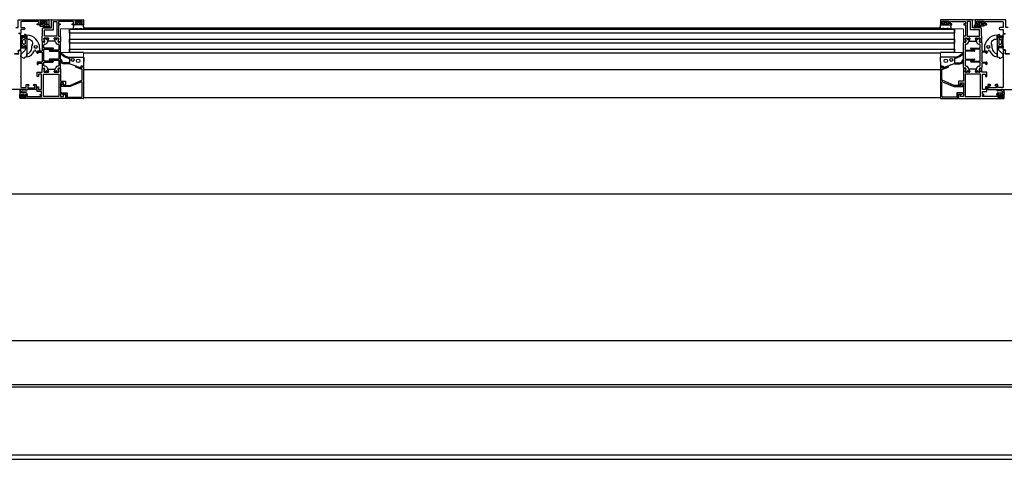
# Model space of a CAD drawing. Header units: millimetres. Extents: x 45983 to 94428, y -13359 to 18562.
# Tile 38 of 57: x 80764 to 81751, y 14488 to 14929. Entities that reach past the tile are written whole.
import ezdxf

# ---------------------------------------------------------------- set-up
doc = ezdxf.new("R2010")
doc.units = ezdxf.units.MM

msp = doc.modelspace()

# ---------------------------------------------------------------- linework, layer by layer
at = {"lineweight": 9}
for p, q in [((80762.15, 14929.4), (80827.77, 14929.4)), ((80804.7, 14920.36), (80804.7, 14896.4)), ((80827.77, 14920.36), (80804.7, 14920.36)), ((80827.77, 14929.4), (80827.77, 14920.36)), ((81687.23, 14929.4), (81752.85, 14929.4)), ((81687.23, 14920.36), (81687.23, 14929.4)), ((81710.3, 14920.36), (81687.23, 14920.36)), ((81710.3, 14896.4), (81710.3, 14920.36)), ((80804.7, 14896.4), (80827.78, 14896.4)), ((80827.78, 14896.4), (80827.78, 14850.39)), ((81687.22, 14896.4), (81710.3, 14896.4)), ((81687.22, 14850.39), (81687.22, 14896.4)), ((80763.78, 14859.41), (80738.69, 14859.41)), ((80763.78, 14850.39), (80763.78, 14859.41)), ((81751.22, 14859.41), (81751.22, 14850.39)), ((81776.31, 14859.41), (81751.22, 14859.41)), ((80827.78, 14850.39), (80763.78, 14850.39)), ((81751.22, 14850.39), (81687.22, 14850.39))]:
    msp.add_line(p, q, dxfattribs=at)
for p, q in [((80768.79, 14920.91), (80768.79, 14920.11)), ((80784.36, 14923.05), (80792.2, 14922.78)), ((80786.67, 14924.49), (80786.67, 14925.39)), ((80787.02, 14921.08), (80795.52, 14921.08)), ((80787.17, 14925.89), (80788.57, 14925.89)), ((80788.57, 14923.99), (80787.17, 14923.99)), ((80787.5, 14921.65), (80789.01, 14921.15)), ((80789.26, 14921.91), (80787.75, 14922.41)), ((80789.07, 14925.39), (80789.07, 14924.49)), ((80792.74, 14921.89), (80789.48, 14921.88)), ((80789.48, 14921.08), (80793.06, 14921.08)), ((80795.77, 14921.33), (80795.77, 14929.13)), ((80796.02, 14929.38), (80827.52, 14929.38)), ((80813.78, 14920.36), (80813.78, 14896.9)), ((80817.76, 14924.1), (80817.49, 14920.7)), ((80827.49, 14924.38), (80818.05, 14924.38)), ((80820.88, 14927.13), (80820.2, 14925.95)), ((80824.23, 14927.38), (80821.31, 14927.38)), ((80825.34, 14925.95), (80824.66, 14927.13)), ((81687.23, 14920.9), (80827.77, 14920.9)), ((80828.05, 14920.7), (80827.79, 14924.1)), ((81686.95, 14920.7), (81687.21, 14924.1)), ((81718.98, 14929.38), (81687.48, 14929.38)), ((81687.51, 14924.38), (81696.95, 14924.38)), ((81689.66, 14925.95), (81690.34, 14927.13)), ((81690.77, 14927.38), (81693.69, 14927.38)), ((81694.12, 14927.13), (81694.8, 14925.95)), ((81697.24, 14924.1), (81697.51, 14920.7)), ((81701.22, 14896.9), (81701.22, 14920.36)), ((81719.23, 14921.33), (81719.23, 14929.13)), ((81727.98, 14921.08), (81719.48, 14921.08)), ((81725.52, 14921.08), (81721.94, 14921.08)), ((81722.26, 14921.89), (81725.52, 14921.88)), ((81730.64, 14923.05), (81722.8, 14922.78)), ((81725.74, 14921.91), (81727.25, 14922.41)), ((81725.93, 14925.39), (81725.93, 14924.49)), ((81727.5, 14921.65), (81725.99, 14921.15)), ((81727.83, 14925.89), (81726.43, 14925.89)), ((81726.43, 14923.99), (81727.83, 14923.99)), ((81728.33, 14924.49), (81728.33, 14925.39)), ((81746.21, 14920.91), (81746.21, 14920.11)), ((80764.59, 14915.51), (80762.54, 14915.51)), ((80764.29, 14915.05), (80762.83, 14915.05)), ((80764.79, 14899.55), (80764.79, 14914.55)), ((80764.79, 14913.35), (80764.79, 14911.75)), ((80768.29, 14913.05), (80765.09, 14913.05)), ((80765.09, 14912.05), (80769.49, 14912.05)), ((80765.83, 14910.65), (80767.56, 14911.71)), ((80768.59, 14914.25), (80768.59, 14913.35)), ((80769.49, 14914.55), (80768.89, 14914.55)), ((80769.79, 14912.37), (80769.79, 14914.25)), ((80770.99, 14909.8), (80770.99, 14913.8)), ((80789.76, 14910.72), (80789.38, 14910.72)), ((80789.96, 14910.46), (80789.96, 14910.52)), ((80791.01, 14910.52), (80791.01, 14910.46)), ((80791.58, 14910.72), (80791.21, 14910.72)), ((80799.83, 14910.72), (80799.46, 14910.72)), ((80800.03, 14910.45), (80800.03, 14910.52)), ((80801.08, 14910.52), (80801.08, 14910.45)), ((80801.66, 14910.72), (80801.28, 14910.72)), ((80804.77, 14912.32), (80804.77, 14907.46)), ((80813.78, 14919.9), (81701.22, 14919.9)), ((80813.78, 14915.9), (80813.78, 14919.9)), ((81701.22, 14915.9), (80813.78, 14915.9)), ((81701.22, 14919.9), (81701.22, 14915.9)), ((81710.23, 14912.32), (81710.23, 14907.46)), ((81713.34, 14910.72), (81713.72, 14910.72)), ((81713.92, 14910.52), (81713.92, 14910.45)), ((81714.97, 14910.45), (81714.97, 14910.52)), ((81715.17, 14910.72), (81715.54, 14910.72)), ((81723.42, 14910.72), (81723.79, 14910.72)), ((81723.99, 14910.52), (81723.99, 14910.46)), ((81725.04, 14910.46), (81725.04, 14910.52)), ((81725.24, 14910.72), (81725.62, 14910.72)), ((81744.01, 14909.8), (81744.01, 14913.8)), ((81745.21, 14912.37), (81745.21, 14914.25)), ((81745.51, 14914.55), (81746.11, 14914.55)), ((81749.91, 14912.05), (81745.51, 14912.05)), ((81746.41, 14914.25), (81746.41, 14913.35)), ((81746.71, 14913.05), (81749.91, 14913.05)), ((81749.17, 14910.65), (81747.44, 14911.71)), ((81750.21, 14899.55), (81750.21, 14914.55)), ((81750.21, 14913.35), (81750.21, 14911.75)), ((81750.41, 14915.51), (81752.46, 14915.51)), ((81750.71, 14915.05), (81752.17, 14915.05)), ((80764.79, 14902.35), (80764.79, 14900.75)), ((80768.49, 14902.05), (80765.09, 14902.05)), ((80765.09, 14901.05), (80769.09, 14901.05)), ((80765.59, 14903.88), (80765.59, 14910.22)), ((80767.56, 14902.39), (80765.83, 14903.45)), ((80766.34, 14907.21), (80766.97, 14909.06)), ((80766.97, 14905.04), (80766.34, 14906.89)), ((80767.45, 14909.4), (80768.79, 14909.4)), ((80768.79, 14904.7), (80767.45, 14904.7)), ((80768.79, 14902.75), (80768.79, 14902.35)), ((80769.49, 14903.05), (80769.09, 14903.05)), ((80769.29, 14908.9), (80769.29, 14905.2)), ((80769.79, 14901.75), (80769.79, 14902.75)), ((80776.09, 14900.69), (80776.09, 14903.16)), ((80783.78, 14900.8), (80783.78, 14898.24)), ((80786.26, 14906.32), (80786.26, 14898.12)), ((80788.49, 14907.26), (80786.45, 14907.26)), ((80788.22, 14906.82), (80786.76, 14906.82)), ((80788.06, 14901.12), (80788.06, 14904.32)), ((80797.06, 14900.82), (80788.36, 14900.82)), ((80788.56, 14904.82), (80789.3, 14904.82)), ((80798.95, 14907.82), (80792.08, 14907.82)), ((80801.74, 14904.82), (80802.48, 14904.82)), ((80804.58, 14907.26), (80802.53, 14907.26)), ((80804.28, 14906.82), (80802.82, 14906.82)), ((80802.98, 14904.32), (80802.98, 14899.12)), ((80804.78, 14881.32), (80804.78, 14906.32)), ((80813.78, 14905.9), (80813.78, 14909.9)), ((80813.78, 14909.9), (81701.22, 14909.9)), ((81701.22, 14905.9), (80813.78, 14905.9)), ((81701.22, 14909.9), (81701.22, 14905.9)), ((81710.22, 14881.32), (81710.22, 14906.32)), ((81710.42, 14907.26), (81712.47, 14907.26)), ((81710.72, 14906.82), (81712.18, 14906.82)), ((81712.02, 14904.32), (81712.02, 14899.12)), ((81713.26, 14904.82), (81712.52, 14904.82)), ((81716.05, 14907.82), (81722.92, 14907.82)), ((81717.94, 14900.82), (81726.64, 14900.82)), ((81726.44, 14904.82), (81725.7, 14904.82)), ((81726.51, 14907.26), (81728.55, 14907.26)), ((81726.78, 14906.82), (81728.24, 14906.82)), ((81726.94, 14901.12), (81726.94, 14904.32)), ((81728.74, 14906.32), (81728.74, 14898.12)), ((81731.22, 14900.8), (81731.22, 14898.24)), ((81738.91, 14900.69), (81738.91, 14903.16)), ((81745.21, 14901.75), (81745.21, 14902.75)), ((81745.51, 14903.05), (81745.91, 14903.05)), ((81745.71, 14908.9), (81745.71, 14905.2)), ((81749.91, 14901.05), (81745.91, 14901.05)), ((81747.55, 14909.4), (81746.21, 14909.4)), ((81746.21, 14904.7), (81747.55, 14904.7)), ((81746.21, 14902.75), (81746.21, 14902.35)), ((81746.51, 14902.05), (81749.91, 14902.05)), ((81747.44, 14902.39), (81749.17, 14903.45)), ((81748.66, 14907.21), (81748.03, 14909.06)), ((81748.03, 14905.04), (81748.66, 14906.89)), ((81749.41, 14903.88), (81749.41, 14910.22)), ((81750.21, 14902.35), (81750.21, 14900.75)), ((80762.83, 14899.05), (80764.29, 14899.05)), ((80764.99, 14892.55), (80764.99, 14893.78)), ((80765.57, 14895.19), (80769.2, 14898.82)), ((80768.79, 14891.63), (80768.79, 14891.12)), ((80770.99, 14892.01), (80770.99, 14895.06)), ((80780.49, 14896.8), (80780.05, 14898.24)), ((80781.56, 14895.82), (80781.96, 14895.82)), ((80782.26, 14896.12), (80782.26, 14896.52)), ((80782.56, 14896.82), (80785.96, 14896.82)), ((80786.26, 14896.52), (80786.26, 14887.12)), ((80788.06, 14888.12), (80788.06, 14899.52)), ((80788.36, 14899.82), (80797.06, 14899.82)), ((80802.68, 14898.82), (80793.98, 14898.82)), ((80793.98, 14897.82), (80802.68, 14897.82)), ((80802.98, 14897.52), (80802.98, 14890.12)), ((80813.78, 14896.4), (80813.78, 14899.9)), ((80813.78, 14899.9), (81701.22, 14899.9)), ((80813.78, 14896.9), (80827.77, 14896.9)), ((81687.22, 14895.9), (80827.78, 14895.9)), ((80828.26, 14891.5), (80827.8, 14883.1)), ((81686.74, 14891.5), (81687.2, 14883.1)), ((81687.23, 14896.9), (81701.22, 14896.9)), ((81701.22, 14899.9), (81701.22, 14896.4)), ((81712.02, 14897.52), (81712.02, 14890.12)), ((81712.32, 14898.82), (81721.02, 14898.82)), ((81721.02, 14897.82), (81712.32, 14897.82)), ((81726.64, 14899.82), (81717.94, 14899.82)), ((81726.94, 14888.12), (81726.94, 14899.52)), ((81728.74, 14896.52), (81728.74, 14887.12)), ((81732.44, 14896.82), (81729.04, 14896.82)), ((81732.74, 14896.12), (81732.74, 14896.52)), ((81733.44, 14895.82), (81733.04, 14895.82)), ((81734.51, 14896.8), (81734.95, 14898.24)), ((81744.01, 14892.01), (81744.01, 14895.06)), ((81749.43, 14895.19), (81745.8, 14898.82)), ((81746.21, 14891.63), (81746.21, 14891.12)), ((81750.01, 14892.55), (81750.01, 14893.78)), ((81752.17, 14899.05), (81750.71, 14899.05)), ((80781.26, 14886.52), (80781.26, 14884.62)), ((80785.96, 14886.82), (80781.56, 14886.82)), ((80781.56, 14884.32), (80782.16, 14884.32)), ((80782.46, 14884.62), (80782.46, 14885.52)), ((80782.76, 14885.82), (80785.96, 14885.82)), ((80786.26, 14885.52), (80786.26, 14881.32)), ((80786.76, 14880.82), (80788.22, 14880.82)), ((80788.06, 14883.32), (80788.06, 14886.52)), ((80797.06, 14887.82), (80788.36, 14887.82)), ((80788.36, 14886.82), (80797.06, 14886.82)), ((80789.3, 14882.82), (80788.56, 14882.82)), ((80802.68, 14889.82), (80793.98, 14889.82)), ((80793.98, 14888.82), (80802.68, 14888.82)), ((80802.48, 14882.82), (80801.74, 14882.82)), ((80802.82, 14880.82), (80804.28, 14880.82)), ((80802.98, 14888.52), (80802.98, 14883.32)), ((80812.78, 14886.19), (80808.28, 14886.19)), ((80813.61, 14885.19), (80808.28, 14885.19)), ((80813.94, 14885.13), (80819.17, 14883.31)), ((80818.37, 14883.31), (80824.51, 14881.07)), ((80827.78, 14882.31), (80827.78, 14850.64)), ((81687.22, 14882.31), (81687.22, 14850.64)), ((81696.63, 14883.31), (81690.49, 14881.07)), ((81701.06, 14885.13), (81695.83, 14883.31)), ((81701.39, 14885.19), (81706.72, 14885.19)), ((81702.22, 14886.19), (81706.72, 14886.19)), ((81712.18, 14880.82), (81710.72, 14880.82)), ((81712.02, 14888.52), (81712.02, 14883.32)), ((81712.32, 14889.82), (81721.02, 14889.82)), ((81721.02, 14888.82), (81712.32, 14888.82)), ((81712.52, 14882.82), (81713.26, 14882.82)), ((81717.94, 14887.82), (81726.64, 14887.82)), ((81726.64, 14886.82), (81717.94, 14886.82)), ((81725.7, 14882.82), (81726.44, 14882.82)), ((81728.24, 14880.82), (81726.78, 14880.82)), ((81726.94, 14883.32), (81726.94, 14886.52)), ((81728.74, 14885.52), (81728.74, 14881.32)), ((81729.04, 14886.82), (81733.44, 14886.82)), ((81732.24, 14885.82), (81729.04, 14885.82)), ((81732.54, 14884.62), (81732.54, 14885.52)), ((81733.44, 14884.32), (81732.84, 14884.32)), ((81733.74, 14886.52), (81733.74, 14884.62)), ((80786.45, 14880.37), (80788.5, 14880.37)), ((80789.38, 14876.92), (80789.76, 14876.92)), ((80789.96, 14877.12), (80789.96, 14877.18)), ((80791.01, 14877.18), (80791.01, 14877.12)), ((80791.21, 14876.92), (80791.58, 14876.92)), ((80792.08, 14879.81), (80798.95, 14879.81)), ((80799.46, 14876.92), (80799.83, 14876.92)), ((80800.03, 14877.12), (80800.03, 14877.18)), ((80801.08, 14877.18), (80801.08, 14877.12)), ((80801.28, 14876.92), (80801.66, 14876.92)), ((80802.54, 14880.37), (80804.58, 14880.37)), ((81687.22, 14879.24), (80827.78, 14879.24)), ((81712.46, 14880.37), (81710.42, 14880.37)), ((81713.72, 14876.92), (81713.34, 14876.92)), ((81713.92, 14877.18), (81713.92, 14877.12)), ((81714.97, 14877.12), (81714.97, 14877.18)), ((81715.54, 14876.92), (81715.17, 14876.92)), ((81722.92, 14879.81), (81716.05, 14879.81)), ((81723.79, 14876.92), (81723.42, 14876.92)), ((81723.99, 14877.18), (81723.99, 14877.12)), ((81725.04, 14877.12), (81725.04, 14877.18)), ((81725.62, 14876.92), (81725.24, 14876.92)), ((81728.55, 14880.37), (81726.5, 14880.37)), ((80805.03, 14863.08), (80806.86, 14864.95)), ((80826.38, 14852.79), (80826.38, 14866.61)), ((81688.62, 14852.79), (81688.62, 14866.61)), ((81709.97, 14863.08), (81708.14, 14864.95)), ((80766.58, 14853.91), (80766.58, 14853.21)), ((80770.53, 14859.41), (80766.78, 14859.41)), ((80766.78, 14857.91), (80770.53, 14857.91)), ((80767.48, 14854.41), (80767.08, 14854.41)), ((80767.08, 14852.71), (80767.48, 14852.71)), ((80767.98, 14853.21), (80767.98, 14853.91)), ((80806.91, 14854.43), (80805.83, 14855.05)), ((81708.09, 14854.43), (81709.17, 14855.05)), ((81744.47, 14859.41), (81748.22, 14859.41)), ((81748.22, 14857.91), (81744.47, 14857.91)), ((81747.02, 14853.21), (81747.02, 14853.91)), ((81747.52, 14854.41), (81747.92, 14854.41)), ((81747.92, 14852.71), (81747.52, 14852.71)), ((81748.42, 14853.91), (81748.42, 14853.21)), ((81687.22, 14850.89), (80827.78, 14850.89)), ((86640, 14754.24), (75653.08, 14754.24)), ((79712.5, 14607.43), (82900, 14607.43)), ((79726.25, 14563.22), (82886.25, 14563.22)), ((82886.25, 14560.56), (79726.25, 14560.56)), ((79716.25, 14488.22), (82896.25, 14488.22)), ((79726.25, 14492.56), (82886.25, 14492.56)), ((79726.25, 14488.22), (82886.25, 14488.22))]:
    msp.add_line(p, q)
for points in [[(80759.79, 14921.41), (80762.15, 14921.41), (80762.15, 14929.38), (80792.68, 14929.38)], [(80784.93, 14924.38), (80781.43, 14924.38), (80781.43, 14925.38), (80782.93, 14925.38), (80782.93, 14927.58), (80765.78, 14927.58), (80764.99, 14927.29), (80764.79, 14926.45), (80764.79, 14921.41), (80768.29, 14921.41)], [(80785.18, 14925.81), (80785.18, 14925.38), (80785.78, 14925.38), (80785.78, 14924.08), (80783.88, 14924.08), (80783.88, 14923.55)], [(80789.93, 14925.38), (80791.43, 14925.38), (80791.43, 14927.88), (80784.43, 14927.88), (80784.43, 14925.38), (80785.93, 14925.38)], [(80790.36, 14926.22), (80789.28, 14926.98), (80786.48, 14926.98), (80785.39, 14926.22)], [(80786.25, 14907.46), (80786.27, 14912.82), (80786.77, 14912.82), (80786.77, 14920.83)], [(80793.88, 14922.69), (80792.88, 14924.08), (80789.98, 14924.08), (80789.98, 14925.38), (80790.58, 14925.38), (80790.58, 14925.81)], [(80792.93, 14929.13), (80792.93, 14924.38), (80790.93, 14924.38)], [(80819.77, 14924.38), (80817.77, 14924.38), (80816.27, 14924.38), (80816.27, 14925.38), (80817.77, 14925.38), (80817.77, 14927.58), (80802.77, 14927.58), (80802.77, 14925.38), (80804.27, 14925.38), (80804.27, 14924.38), (80802.77, 14924.38), (80802.77, 14919.88), (80802.52, 14919.63), (80802.77, 14919.38), (80802.77, 14912.82), (80804.27, 14912.82)], [(80817.79, 14920.38), (80819.04, 14920.38), (80819.85, 14920.48), (80821.47, 14920.48), (80822.15, 14920.38), (80823.4, 14920.38), (80824.07, 14920.48), (80825.69, 14920.48), (80826.5, 14920.38), (80827.75, 14920.38)], [(80824.77, 14925.38), (80826.27, 14925.38), (80826.27, 14927.88), (80819.27, 14927.88), (80819.27, 14925.38), (80820.77, 14925.38)], [(80820.34, 14925.65), (80820.77, 14925.58), (80820.77, 14924.38)], [(80824.77, 14924.38), (80824.77, 14925.58), (80825.2, 14925.65)], [(80827.77, 14929.13), (80827.77, 14924.38), (80825.77, 14924.38)], [(81687.23, 14929.13), (81687.23, 14924.38), (81689.23, 14924.38)], [(81697.21, 14920.38), (81695.96, 14920.38), (81695.15, 14920.48), (81693.53, 14920.48), (81692.85, 14920.38), (81691.6, 14920.38), (81690.93, 14920.48), (81689.31, 14920.48), (81688.5, 14920.38), (81687.25, 14920.38)], [(81690.23, 14925.38), (81688.73, 14925.38), (81688.73, 14927.88), (81695.73, 14927.88), (81695.73, 14925.38), (81694.23, 14925.38)], [(81690.23, 14924.38), (81690.23, 14925.58), (81689.8, 14925.65)], [(81694.66, 14925.65), (81694.23, 14925.58), (81694.23, 14924.38)], [(81695.23, 14924.38), (81697.23, 14924.38), (81698.73, 14924.38), (81698.73, 14925.38), (81697.23, 14925.38), (81697.23, 14927.58), (81712.23, 14927.58), (81712.23, 14925.38), (81710.73, 14925.38), (81710.73, 14924.38), (81712.23, 14924.38), (81712.23, 14919.88), (81712.48, 14919.63), (81712.23, 14919.38), (81712.23, 14912.82), (81710.73, 14912.82)], [(81721.12, 14922.69), (81722.12, 14924.08), (81725.02, 14924.08), (81725.02, 14925.38), (81724.42, 14925.38), (81724.42, 14925.81)], [(81722.07, 14929.13), (81722.07, 14924.38), (81724.07, 14924.38)], [(81755.21, 14921.41), (81752.85, 14921.41), (81752.85, 14929.38), (81722.32, 14929.38)], [(81725.07, 14925.38), (81723.57, 14925.38), (81723.57, 14927.88), (81730.57, 14927.88), (81730.57, 14925.38), (81729.07, 14925.38)], [(81724.64, 14926.22), (81725.72, 14926.98), (81728.52, 14926.98), (81729.61, 14926.22)], [(81728.75, 14907.46), (81728.73, 14912.82), (81728.23, 14912.82), (81728.23, 14920.83)], [(81729.82, 14925.81), (81729.82, 14925.38), (81729.22, 14925.38), (81729.22, 14924.08), (81731.12, 14924.08), (81731.12, 14923.55)], [(81730.07, 14924.38), (81733.57, 14924.38), (81733.57, 14925.38), (81732.07, 14925.38), (81732.07, 14927.58), (81749.22, 14927.58), (81750.01, 14927.29), (81750.21, 14926.45), (81750.21, 14921.41), (81746.71, 14921.41)], [(80768.29, 14919.61), (80764.79, 14919.61), (80764.79, 14915.71)], [(80768.45, 14911.37), (80768.62, 14910.8), (80769.79, 14910.8), (80769.79, 14910.9), (80769.79, 14913.5)], [(80770.09, 14913.8), (80770.99, 14913.8), (80770.99, 14892.01), (80768.95, 14891.83)], [(80788.71, 14907.41), (80788.14, 14910.58), (80788.69, 14907.5)], [(80791.8, 14910.82), (80792.6, 14910.82), (80788.34, 14910.82), (80789.16, 14910.82)], [(80791.89, 14908.08), (80792.79, 14910.55), (80791.18, 14906.14)], [(80799.86, 14906.13), (80798.24, 14910.55), (80799.13, 14908.08)], [(80801.88, 14910.82), (80802.68, 14910.82), (80798.43, 14910.82), (80799.24, 14910.82)], [(80802.86, 14910.46), (80802.34, 14907.5), (80802.88, 14910.58)], [(81712.14, 14910.46), (81712.66, 14907.5), (81712.12, 14910.58)], [(81713.12, 14910.82), (81712.32, 14910.82), (81716.57, 14910.82), (81715.76, 14910.82)], [(81715.14, 14906.13), (81716.76, 14910.55), (81715.87, 14908.08)], [(81723.11, 14908.08), (81722.21, 14910.55), (81723.82, 14906.14)], [(81723.2, 14910.82), (81722.4, 14910.82), (81726.66, 14910.82), (81725.84, 14910.82)], [(81726.29, 14907.41), (81726.86, 14910.58), (81726.31, 14907.5)], [(81744.91, 14913.8), (81744.01, 14913.8), (81744.01, 14892.01), (81746.05, 14891.83)], [(81746.55, 14911.37), (81746.38, 14910.8), (81745.21, 14910.8), (81745.21, 14910.9), (81745.21, 14913.5)], [(81746.71, 14919.61), (81750.21, 14919.61), (81750.21, 14915.71)], [(80769.79, 14900.23), (80769.79, 14903.3), (80768.62, 14903.3), (80768.45, 14902.73)], [(81745.21, 14900.23), (81745.21, 14903.3), (81746.38, 14903.3), (81746.55, 14902.73)], [(80762.64, 14895.05), (80758.45, 14895.05), (80762.95, 14895.05), (80762.32, 14898.61), (80764.8, 14898.61), (80764.8, 14872.65), (80764.55, 14872.4), (80764.8, 14872.15), (80764.8, 14861.2), (80770.3, 14861.2), (80770.3, 14864.41), (80772.3, 14864.41)], [(80768.49, 14890.81), (80767.64, 14890.83), (80765.25, 14892.11)], [(80781.27, 14896.92), (80781.26, 14897.12), (80781.26, 14896.12)], [(80785.96, 14897.82), (80781.96, 14897.82), (80783.38, 14897.84)], [(80813.01, 14891.62), (80813.78, 14891.62), (80813.78, 14885.17)], [(80813.82, 14891.62), (80816.3, 14891.81), (80827.96, 14891.81)], [(81701.18, 14891.62), (81698.7, 14891.81), (81687.04, 14891.81)], [(81701.99, 14891.62), (81701.22, 14891.62), (81701.22, 14885.17)], [(81729.04, 14897.82), (81733.04, 14897.82), (81731.62, 14897.84)], [(81733.73, 14896.92), (81733.74, 14897.12), (81733.74, 14896.12)], [(81752.36, 14895.05), (81756.55, 14895.05), (81752.05, 14895.05), (81752.68, 14898.61), (81750.2, 14898.61), (81750.2, 14872.65), (81750.45, 14872.4), (81750.2, 14872.15), (81750.2, 14861.2), (81744.7, 14861.2), (81744.7, 14864.41), (81742.7, 14864.41)], [(81746.51, 14890.81), (81747.36, 14890.83), (81749.75, 14892.11)], [(80791.18, 14881.51), (80792.79, 14877.08), (80791.9, 14879.55)], [(80799.14, 14879.55), (80798.25, 14877.08), (80799.86, 14881.5)], [(80826.48, 14869.04), (80826.48, 14879.81), (80825.27, 14879.81), (80820.17, 14881.67)], [(80820.58, 14882.8), (80825.31, 14881.07), (80825.48, 14881.01), (80826.28, 14881.01), (80825.98, 14882.81), (80827.28, 14882.81)], [(80826.7, 14882.81), (80825.18, 14882.81), (80825.18, 14881.54)], [(81694.42, 14882.8), (81689.69, 14881.07), (81689.52, 14881.01), (81688.72, 14881.01), (81689.02, 14882.81), (81687.72, 14882.81)], [(81688.3, 14882.81), (81689.82, 14882.81), (81689.82, 14881.54)], [(81688.52, 14869.04), (81688.52, 14879.81), (81689.73, 14879.81), (81694.83, 14881.67)], [(81715.86, 14879.55), (81716.75, 14877.08), (81715.14, 14881.5)], [(81723.82, 14881.51), (81722.21, 14877.08), (81723.1, 14879.55)], [(80804.78, 14880.17), (80804.78, 14867.81), (80809.78, 14867.81), (80809.78, 14864.21), (80808.31, 14863.81), (80807.78, 14863.81), (80807.78, 14866.01), (80804.78, 14866.01), (80804.78, 14861.64), (80804.53, 14861.39), (80804.78, 14861.14), (80804.78, 14852.19), (80807.78, 14852.19), (80807.78, 14854.39), (80808.28, 14854.39), (80809.78, 14853.98), (80809.78, 14850.39), (80764.28, 14850.39)], [(80769.78, 14854.39), (80771.28, 14854.39), (80771.28, 14853.39), (80770.78, 14853.39), (80770.78, 14852.19), (80785.78, 14852.19), (80785.78, 14853.39), (80784.28, 14853.39), (80784.28, 14854.39), (80785.78, 14854.39), (80785.78, 14857.39), (80781.28, 14857.39), (80781.28, 14861.89), (80782.78, 14861.89), (80782.78, 14859.39), (80785.78, 14859.39), (80785.78, 14874.81), (80782.78, 14874.81), (80782.78, 14872.31), (80781.28, 14872.31), (80781.28, 14876.81), (80786.26, 14876.81), (80786.26, 14880.17)], [(80788.17, 14877.17), (80788.7, 14880.13), (80788.15, 14877.05)], [(80789.16, 14876.82), (80788.35, 14876.81), (80792.6, 14876.81), (80791.8, 14876.82)], [(80799.24, 14876.82), (80798.43, 14876.82), (80802.69, 14876.82), (80801.88, 14876.82)], [(80802.33, 14880.23), (80802.89, 14877.05), (80802.34, 14880.13)], [(81710.22, 14880.17), (81710.22, 14867.81), (81705.22, 14867.81), (81705.22, 14864.21), (81706.69, 14863.81), (81707.22, 14863.81), (81707.22, 14866.01), (81710.22, 14866.01), (81710.22, 14861.64), (81710.47, 14861.39), (81710.22, 14861.14), (81710.22, 14852.19), (81707.22, 14852.19), (81707.22, 14854.39), (81706.72, 14854.39), (81705.22, 14853.98), (81705.22, 14850.39), (81750.72, 14850.39)], [(81712.67, 14880.23), (81712.11, 14877.05), (81712.66, 14880.13)], [(81715.76, 14876.82), (81716.57, 14876.82), (81712.31, 14876.82), (81713.12, 14876.82)], [(81725.84, 14876.82), (81726.65, 14876.81), (81722.4, 14876.81), (81723.2, 14876.82)], [(81726.83, 14877.17), (81726.3, 14880.13), (81726.85, 14877.05)], [(81745.22, 14854.39), (81743.72, 14854.39), (81743.72, 14853.39), (81744.22, 14853.39), (81744.22, 14852.19), (81729.22, 14852.19), (81729.22, 14853.39), (81730.72, 14853.39), (81730.72, 14854.39), (81729.22, 14854.39), (81729.22, 14857.39), (81733.72, 14857.39), (81733.72, 14861.89), (81732.22, 14861.89), (81732.22, 14859.39), (81729.22, 14859.39), (81729.22, 14874.81), (81732.22, 14874.81), (81732.22, 14872.31), (81733.72, 14872.31), (81733.72, 14876.81), (81728.74, 14876.81), (81728.74, 14880.17)], [(80780.04, 14859.41), (80738.68, 14859.41), (80738.68, 14863.81), (80734.78, 14863.81)], [(80773.3, 14863.41), (80771.8, 14863.41), (80771.8, 14860.91), (80778.8, 14860.91), (80778.8, 14863.41), (80777.3, 14863.41)], [(80778.3, 14864.41), (80780.29, 14864.41), (80780.29, 14859.66)], [(80825.69, 14867.07), (80814.24, 14862.23), (80805.38, 14862.23)], [(80807.38, 14864.73), (80807.38, 14863.43), (80813.99, 14863.43), (80826.17, 14868.58)], [(81707.62, 14864.73), (81707.62, 14863.43), (81701.01, 14863.43), (81688.83, 14868.58)], [(81689.31, 14867.07), (81700.76, 14862.23), (81709.62, 14862.23)], [(81736.7, 14864.41), (81734.71, 14864.41), (81734.71, 14859.66)], [(81734.96, 14859.41), (81776.32, 14859.41), (81776.32, 14863.81), (81780.22, 14863.81)], [(81741.7, 14863.41), (81743.2, 14863.41), (81743.2, 14860.91), (81736.2, 14860.91), (81736.2, 14863.41), (81737.7, 14863.41)], [(80763.78, 14856.41), (80763.78, 14854.41), (80765.78, 14854.41), (80765.78, 14853.21), (80765.28, 14853.21), (80765.28, 14852.88)], [(80763.78, 14850.89), (80763.78, 14854.39), (80764.78, 14854.39)], [(80765.78, 14853.39), (80764.78, 14853.39), (80764.78, 14851.39), (80769.78, 14851.39), (80769.78, 14853.39), (80768.78, 14853.39)], [(80770.28, 14855.91), (80765.28, 14855.91), (80765.28, 14856.41)], [(80765.49, 14852.47), (80766.58, 14851.71), (80767.98, 14851.71), (80769.07, 14852.47)], [(80769.28, 14852.88), (80769.28, 14853.21), (80768.78, 14853.21), (80768.78, 14854.41), (80771.28, 14854.41), (80771.28, 14854.91)], [(80806.08, 14855.99), (80811.48, 14855.99), (80811.48, 14851.79), (80825.38, 14851.79)], [(80827.53, 14850.39), (80810.28, 14850.39), (80810.28, 14854.79), (80807.58, 14854.79), (80807.46, 14854.58)], [(81687.47, 14850.39), (81704.72, 14850.39), (81704.72, 14854.79), (81707.42, 14854.79), (81707.54, 14854.58)], [(81708.92, 14855.99), (81703.52, 14855.99), (81703.52, 14851.79), (81689.62, 14851.79)], [(81745.72, 14852.88), (81745.72, 14853.21), (81746.22, 14853.21), (81746.22, 14854.41), (81743.72, 14854.41), (81743.72, 14854.91)], [(81744.72, 14855.91), (81749.72, 14855.91), (81749.72, 14856.41)], [(81749.22, 14853.39), (81750.22, 14853.39), (81750.22, 14851.39), (81745.22, 14851.39), (81745.22, 14853.39), (81746.22, 14853.39)], [(81749.51, 14852.47), (81748.42, 14851.71), (81747.02, 14851.71), (81745.93, 14852.47)], [(81751.22, 14856.41), (81751.22, 14854.41), (81749.22, 14854.41), (81749.22, 14853.21), (81749.72, 14853.21), (81749.72, 14852.88)], [(81751.22, 14850.89), (81751.22, 14854.39), (81750.22, 14854.39)]]:
    msp.add_lwpolyline(points)
for points in [[(80800.97, 14927.58), (80800.97, 14912.82), (80788.57, 14912.82), (80788.57, 14919.28), (80797.57, 14919.28), (80797.57, 14927.58)], [(81714.03, 14927.58), (81714.03, 14912.82), (81726.43, 14912.82), (81726.43, 14919.28), (81717.43, 14919.28), (81717.43, 14927.58)], [(80802.98, 14861.85), (80802.98, 14852.19), (80787.58, 14852.19), (80787.58, 14874.81), (80802.98, 14874.81)], [(81712.02, 14861.85), (81712.02, 14852.19), (81727.42, 14852.19), (81727.42, 14874.81), (81712.02, 14874.81)]]:
    msp.add_lwpolyline(points, close=True)
for centre, radius in [((80822.77, 14925.68), 1), ((81692.23, 14925.68), 1), ((80779.89, 14902.06), 1.5), ((81735.11, 14902.06), 1.5), ((80816.98, 14889.06), 1.5), ((80822.48, 14888.06), 1.75), ((81692.52, 14888.06), 1.75), ((81698.02, 14889.06), 1.5)]:
    msp.add_circle(centre, radius)
for centre, radius, start, end in [((80768.29, 14920.91), 0.5, 0, 90), ((80784.38, 14923.55), 0.5, 180, 268), ((80784.93, 14925.38), 1, 270, 0), ((80785.68, 14925.81), 0.5, 125.00001, 180), ((80787.17, 14925.39), 0.5, 90, 180), ((80787.17, 14924.49), 0.5, 180, 270), ((80787.02, 14920.83), 0.25, 90, 180), ((80787.63, 14922.03), 0.4, 71.79844, 251.79844), ((80788.57, 14925.39), 0.5, 0, 90), ((80788.57, 14924.49), 0.5, 270, 0), ((80789.48, 14922.58), 1.5, 251.79844, 270), ((80789.48, 14922.58), 0.7, 251.79844, 270.11617), ((80790.93, 14925.38), 1, 180, 270), ((80790.08, 14925.81), 0.5, 0, 54.99997), ((80792.17, 14921.77), 1.01, 38.43405, 87.97124), ((80792.68, 14929.13), 0.25, 0, 90), ((80792.75, 14922.18), 0.297, 268.28945, 46.76219), ((80793.06, 14922.1), 1.02, 270, 36.01676), ((80795.52, 14921.33), 0.25, 270, 0), ((80796.02, 14929.13), 0.25, 90, 180), ((80817.79, 14920.68), 0.3, 176.69813, 270), ((80818.05, 14924.08), 0.3, 90, 176.69813), ((80819.77, 14925.38), 1, 270, 0), ((80820.37, 14925.85), 0.2, 150, 260.53768), ((80821.31, 14926.88), 0.5, 90, 150), ((80824.23, 14926.88), 0.5, 30, 90), ((80825.77, 14925.38), 1, 180, 270), ((80825.17, 14925.85), 0.2, 279.46232, 30), ((80827.49, 14924.08), 0.3, 3.30187, 90), ((80827.52, 14929.13), 0.25, 0, 90), ((80827.75, 14920.68), 0.3, 270, 3.30187), ((81687.25, 14920.68), 0.3, 176.69813, 270), ((81687.51, 14924.08), 0.3, 90, 176.69813), ((81687.48, 14929.13), 0.25, 90, 180), ((81689.23, 14925.38), 1, 270, 0), ((81689.83, 14925.85), 0.2, 150, 260.53768), ((81690.77, 14926.88), 0.5, 90, 150), ((81693.69, 14926.88), 0.5, 30, 90), ((81695.23, 14925.38), 1, 180, 270), ((81694.63, 14925.85), 0.2, 279.46232, 30), ((81696.95, 14924.08), 0.3, 3.30187, 90), ((81697.21, 14920.68), 0.3, 270, 3.30187), ((81718.98, 14929.13), 0.25, 0, 90), ((81719.48, 14921.33), 0.25, 180, 270), ((81721.94, 14922.1), 1.02, 143.98324, 270), ((81722.25, 14922.18), 0.297, 133.23781, 271.71055), ((81722.83, 14921.77), 1.01, 92.02876, 141.56595), ((81722.32, 14929.13), 0.25, 90, 180), ((81724.07, 14925.38), 1, 270, 0), ((81724.92, 14925.81), 0.5, 125.00003, 180), ((81725.52, 14922.58), 0.7, 269.88383, 288.20156), ((81725.52, 14922.58), 1.5, 270, 288.20156), ((81726.43, 14925.39), 0.5, 90, 180), ((81726.43, 14924.49), 0.5, 180, 270), ((81727.37, 14922.03), 0.4, 288.20156, 108.20156), ((81727.83, 14925.39), 0.5, 0, 90), ((81727.83, 14924.49), 0.5, 270, 0), ((81727.98, 14920.83), 0.25, 0, 90), ((81730.07, 14925.38), 1, 180, 270), ((81729.32, 14925.81), 0.5, 0, 54.99999), ((81730.62, 14923.55), 0.5, 272, 0), ((81746.71, 14920.91), 0.5, 90, 180), ((80764.29, 14914.55), 0.5, 0, 90), ((80764.59, 14915.71), 0.2, 270, 0), ((80765.09, 14913.35), 0.3, 180, 270), ((80765.09, 14911.75), 0.3, 90, 180), ((80766.09, 14910.22), 0.5, 121.54596, 180), ((80767.87, 14911.2), 0.6, 16.30871, 121.54596), ((80768.29, 14920.11), 0.5, 270, 0), ((80768.29, 14913.35), 0.3, 270.00001, 359.96411), ((80768.89, 14914.25), 0.3, 90, 180), ((80769.49, 14914.25), 0.3, 0, 90), ((80769.49, 14912.35), 0.3, 270, 2.61779), ((80770.09, 14913.5), 0.3, 90, 180), ((80770.78, 14900.8), 13, 0.00516, 89.08521), ((80788.34, 14910.62), 0.2, 90, 190), ((80788.47, 14910.52), 0.3, 90, 190), ((80789.68, 14910.12), 0.6, 25.00783, 154.99217), ((80789.16, 14910.52), 0.3, 41.81031, 90), ((80789.76, 14910.52), 0.2, 0, 90), ((80789.76, 14910.46), 0.2, 334.99217, 0), ((80791.21, 14910.52), 0.2, 90, 180), ((80791.21, 14910.46), 0.2, 180, 205.00783), ((80791.8, 14910.52), 0.3, 90, 138.18969), ((80792.46, 14910.52), 0.3, 340, 90), ((80792.6, 14910.62), 0.2, 339.8716, 90), ((80798.43, 14910.62), 0.2, 90, 200.1284), ((80798.58, 14910.52), 0.3, 90, 200), ((80799.24, 14910.52), 0.3, 41.81031, 90), ((80799.83, 14910.52), 0.2, 0, 90), ((80800.56, 14910.12), 0.6, 25.00783, 154.99217), ((80799.83, 14910.45), 0.2, 334.99217, 0), ((80801.28, 14910.52), 0.2, 90, 180), ((80801.28, 14910.45), 0.2, 180, 205.00783), ((80801.88, 14910.52), 0.3, 90, 138.18969), ((80802.57, 14910.52), 0.3, 350, 90), ((80802.68, 14910.62), 0.2, 350, 90), ((80804.27, 14912.32), 0.5, 0, 90), ((81710.73, 14912.32), 0.5, 90, 180), ((81712.32, 14910.62), 0.2, 90, 190), ((81712.43, 14910.52), 0.3, 90, 190), ((81713.12, 14910.52), 0.3, 41.81031, 90), ((81713.72, 14910.52), 0.2, 0, 90), ((81714.44, 14910.12), 0.6, 25.00783, 154.99217), ((81713.72, 14910.45), 0.2, 334.99217, 0), ((81715.17, 14910.52), 0.2, 90, 180), ((81715.17, 14910.45), 0.2, 180, 205.00783), ((81715.76, 14910.52), 0.3, 90, 138.18969), ((81716.42, 14910.52), 0.3, 340, 90), ((81716.57, 14910.62), 0.2, 339.8716, 90), ((81722.4, 14910.62), 0.2, 90, 200.1284), ((81722.54, 14910.52), 0.3, 90, 200), ((81723.2, 14910.52), 0.3, 41.81031, 90), ((81723.79, 14910.52), 0.2, 0, 90), ((81723.79, 14910.46), 0.2, 334.99217, 0), ((81725.32, 14910.12), 0.6, 25.00783, 154.99217), ((81725.24, 14910.52), 0.2, 90, 180), ((81725.24, 14910.46), 0.2, 180, 205.00783), ((81725.84, 14910.52), 0.3, 90, 138.18969), ((81726.53, 14910.52), 0.3, 350, 90), ((81726.66, 14910.62), 0.2, 350, 90), ((81744.22, 14900.8), 13, 90.91479, 179.99484), ((81744.91, 14913.5), 0.3, 0, 90), ((81745.51, 14914.25), 0.3, 90, 180), ((81745.51, 14912.35), 0.3, 177.38221, 270), ((81746.11, 14914.25), 0.3, 0, 90), ((81746.71, 14920.11), 0.5, 180, 270), ((81746.71, 14913.35), 0.3, 180.03589, 269.99999), ((81747.13, 14911.2), 0.6, 58.45404, 163.69129), ((81748.91, 14910.22), 0.5, 0, 58.45404), ((81749.91, 14913.35), 0.3, 270, 0), ((81749.91, 14911.75), 0.3, 0, 90), ((81750.41, 14915.71), 0.2, 180, 270), ((81750.71, 14914.55), 0.5, 90, 180), ((80765.09, 14902.35), 0.3, 180, 270), ((80765.09, 14900.75), 0.3, 90, 180), ((80766.09, 14903.88), 0.5, 180, 238.45404), ((80766.82, 14907.05), 0.5, 161.20011, 198.79989), ((80767.45, 14908.9), 0.5, 90, 161.20011), ((80767.45, 14905.2), 0.5, 198.79989, 270), ((80767.87, 14902.9), 0.6, 238.45404, 343.69129), ((80768.49, 14902.35), 0.3, 269.91629, 0), ((80768.79, 14908.9), 0.5, 0, 90), ((80768.79, 14905.2), 0.5, 270, 0), ((80769.09, 14902.75), 0.3, 90, 179.96413), ((80769.09, 14901.75), 0.7, 270, 359.96413), ((80769.49, 14902.75), 0.3, 359.96413, 90), ((80770.78, 14900.8), 9, 56.57848, 88.69631), ((80769.18, 14901.82), 7, 284.96926, 350.70586), ((80774.09, 14905.81), 3, 318.59038, 56.57848), ((80777.09, 14903.16), 1, 138.59038, 180), ((80786.45, 14907.46), 0.2, 179.73443, 270), ((80786.76, 14906.32), 0.5, 90, 180), ((80788.56, 14904.32), 0.5, 90, 180), ((80788.36, 14901.12), 0.3, 180, 270), ((80788.22, 14907.32), 0.5, 270, 10), ((80788.49, 14907.46), 0.2, 270, 10), ((80789.3, 14906.82), 2, 270, 340), ((80790.48, 14910.12), 0.6, 154.99217, 270), ((80790.48, 14910.12), 0.6, 270, 25.00783), ((80792.08, 14908.02), 0.2, 159.8716, 270), ((80797.06, 14900.32), 0.5, 0, 90), ((80798.95, 14908.02), 0.2, 270, 20.1284), ((80801.74, 14906.82), 2, 200, 270), ((80800.56, 14910.12), 0.6, 154.99217, 270), ((80800.56, 14910.12), 0.6, 270, 25.00783), ((80802.82, 14907.32), 0.5, 170, 270), ((80802.53, 14907.46), 0.2, 170, 270), ((80802.48, 14904.32), 0.5, 0, 90), ((80804.28, 14906.32), 0.5, 0, 90), ((80804.58, 14907.46), 0.2, 270, 0.05339), ((81710.42, 14907.46), 0.2, 179.94661, 270), ((81710.72, 14906.32), 0.5, 90, 180), ((81712.52, 14904.32), 0.5, 90, 180), ((81712.18, 14907.32), 0.5, 270, 10), ((81712.47, 14907.46), 0.2, 270, 10), ((81713.26, 14906.82), 2, 270, 340), ((81714.44, 14910.12), 0.6, 154.99217, 270), ((81714.44, 14910.12), 0.6, 270, 25.00783), ((81716.05, 14908.02), 0.2, 159.8716, 270), ((81717.94, 14900.32), 0.5, 90, 180), ((81722.92, 14908.02), 0.2, 270, 20.1284), ((81725.7, 14906.82), 2, 200, 270), ((81724.52, 14910.12), 0.6, 154.99217, 270), ((81724.52, 14910.12), 0.6, 270, 25.00783), ((81726.78, 14907.32), 0.5, 170, 270), ((81726.51, 14907.46), 0.2, 170, 270), ((81726.44, 14904.32), 0.5, 0, 90), ((81726.64, 14901.12), 0.3, 270, 0), ((81728.24, 14906.32), 0.5, 0, 90), ((81728.55, 14907.46), 0.2, 270, 0.26557), ((81740.91, 14905.81), 3, 123.42152, 221.40962), ((81737.91, 14903.16), 1, 0, 41.40962), ((81745.82, 14901.82), 7, 189.29414, 255.03074), ((81744.22, 14900.8), 9, 91.30369, 123.42152), ((81745.51, 14902.75), 0.3, 90, 180.03587), ((81745.91, 14901.75), 0.7, 180.03587, 270), ((81746.21, 14908.9), 0.5, 90, 180), ((81746.21, 14905.2), 0.5, 180, 270), ((81745.91, 14902.75), 0.3, 0.03587, 90), ((81746.51, 14902.35), 0.3, 180, 270.08371), ((81747.13, 14902.9), 0.6, 196.30871, 301.54596), ((81747.55, 14908.9), 0.5, 18.79989, 90), ((81747.55, 14905.2), 0.5, 270, 341.20011), ((81748.18, 14907.05), 0.5, 341.20011, 18.79989), ((81748.91, 14903.88), 0.5, 301.54596, 0), ((81749.91, 14902.35), 0.3, 270, 0), ((81749.91, 14900.75), 0.3, 0, 90), ((80764.29, 14899.55), 0.5, 270, 0), ((80766.99, 14893.78), 2, 135, 180), ((80765.49, 14892.55), 0.5, 180, 241.91935), ((80767.74, 14891.01), 0.2, 241.91935, 270), ((80768.49, 14891.11), 0.3, 270, 3.29909), ((80768.99, 14891.63), 0.2, 100.30485, 180), ((80767.79, 14900.23), 2, 315, 0), ((80769.25, 14901.77), 9.92, 280.09951, 339.44057), ((80779.28, 14898), 0.8, 17.18523, 159.30817), ((80780.87, 14896.92), 0.4, 197.18523, 0.03587), ((80781.96, 14897.12), 0.7, 90, 179.96413), ((80781.56, 14896.12), 0.3, 179.96413, 270), ((80781.97, 14897.14), 0.7, 90, 180), ((80781.96, 14896.12), 0.3, 270, 359.96413), ((80782.56, 14896.52), 0.3, 90, 179.96413), ((80783.38, 14898.24), 0.4, 270, 0), ((80785.96, 14898.12), 0.3, 270, 0), ((80785.96, 14896.52), 0.3, 0, 90), ((80788.36, 14899.52), 0.3, 90, 180), ((80793.98, 14898.32), 0.5, 90, 180), ((80793.98, 14898.32), 0.5, 180, 270), ((80797.06, 14900.32), 0.5, 270, 0), ((80802.68, 14899.12), 0.3, 270, 0), ((80802.68, 14897.52), 0.3, 0, 90), ((80805.28, 14895.6), 0.5, 35.61395, 222.78158), ((80816.58, 14906.06), 15.9, 222.66361, 256.18307), ((80816.58, 14906.06), 14.9, 223.02148, 255.15404), ((80813.01, 14892.62), 1, 255.15404, 270), ((80813.74, 14892.62), 1, 270, 274.39871), ((80816.3, 14891.31), 0.5, 90, 94.39871), ((80827.96, 14891.51), 0.3, 356.63354, 90), ((81687.04, 14891.51), 0.3, 90, 183.36646), ((81698.7, 14891.31), 0.5, 85.60129, 90), ((81701.26, 14892.62), 1, 265.60129, 270), ((81701.99, 14892.62), 1, 270, 284.84596), ((81698.42, 14906.06), 15.9, 283.81693, 317.33639), ((81698.42, 14906.06), 14.9, 284.84596, 316.97852), ((81709.72, 14895.6), 0.5, 317.21842, 144.38605), ((81712.32, 14899.12), 0.3, 180, 270), ((81712.32, 14897.52), 0.3, 90, 180), ((81717.94, 14900.32), 0.5, 180, 270), ((81721.02, 14898.32), 0.5, 0, 90), ((81721.02, 14898.32), 0.5, 270, 0), ((81726.64, 14899.52), 0.3, 0, 90), ((81729.04, 14898.12), 0.3, 180, 270), ((81729.04, 14896.52), 0.3, 90, 180), ((81731.62, 14898.24), 0.4, 180, 270), ((81732.44, 14896.52), 0.3, 0.03587, 90), ((81733.04, 14896.12), 0.3, 180.03587, 270), ((81733.03, 14897.14), 0.7, 0, 90), ((81733.04, 14897.12), 0.7, 0.03587, 90), ((81733.44, 14896.12), 0.3, 270, 0.03587), ((81734.13, 14896.92), 0.4, 179.96413, 342.81477), ((81735.72, 14898), 0.8, 20.69183, 162.81477), ((81745.75, 14901.77), 9.92, 200.55943, 259.90049), ((81747.21, 14900.23), 2, 180, 225), ((81746.01, 14891.63), 0.2, 0, 79.69515), ((81746.51, 14891.11), 0.3, 176.70091, 270), ((81747.26, 14891.01), 0.2, 270, 298.08065), ((81748.01, 14893.78), 2, 0, 45), ((81749.51, 14892.55), 0.5, 298.08065, 0), ((81750.71, 14899.55), 0.5, 180, 270), ((80781.56, 14886.52), 0.3, 90, 180), ((80781.56, 14884.62), 0.3, 180, 270), ((80782.16, 14884.62), 0.3, 270, 0), ((80782.76, 14885.52), 0.3, 90, 180), ((80785.96, 14887.12), 0.3, 270, 0), ((80785.96, 14885.52), 0.3, 0, 90), ((80786.76, 14881.32), 0.5, 180, 270), ((80788.36, 14888.12), 0.3, 180, 270), ((80788.36, 14886.52), 0.3, 90, 180), ((80788.56, 14883.32), 0.5, 180, 270), ((80788.22, 14880.32), 0.5, 350, 90), ((80789.3, 14880.82), 2, 20, 90), ((80793.98, 14889.32), 0.5, 90, 180), ((80793.98, 14889.32), 0.5, 180, 270), ((80797.06, 14887.32), 0.5, 0, 90), ((80797.06, 14887.32), 0.5, 270, 0), ((80801.74, 14880.82), 2, 90, 160), ((80802.82, 14880.32), 0.5, 90, 190), ((80802.48, 14883.32), 0.5, 270, 0), ((80802.68, 14890.12), 0.3, 270, 0), ((80802.68, 14888.52), 0.3, 0, 90), ((80804.28, 14881.32), 0.5, 270, 0), ((80805.28, 14888.69), 0.5, 0, 180), ((80808.28, 14888.69), 3.5, 180, 270), ((80808.28, 14888.69), 2.5, 180, 270), ((80812.78, 14889.62), 1, 0, 90), ((80812.78, 14887.19), 1, 270, 0), ((80813.61, 14884.19), 1, 70.80605, 90), ((80820.38, 14882.23), 0.6, 70.04711, 250), ((80824.68, 14881.54), 0.5, 249.93706, 0), ((80825.48, 14881.54), 0.5, 249.93706, 258.52502), ((80826.7, 14883.11), 0.3, 270, 356.63354), ((80827.28, 14882.31), 0.5, 0, 90), ((81687.72, 14882.31), 0.5, 90, 180), ((81688.3, 14883.11), 0.3, 183.36646, 270), ((81689.52, 14881.54), 0.5, 281.47498, 290.06294), ((81690.32, 14881.54), 0.5, 180, 290.06294), ((81694.62, 14882.23), 0.6, 290, 109.95289), ((81701.39, 14884.19), 1, 90, 109.19395), ((81702.22, 14889.62), 1, 90, 180), ((81702.22, 14887.19), 1, 180, 270), ((81706.72, 14888.69), 3.5, 270, 0), ((81706.72, 14888.69), 2.5, 270, 0), ((81709.72, 14888.69), 0.5, 0, 180), ((81710.72, 14881.32), 0.5, 180, 270), ((81712.32, 14890.12), 0.3, 180, 270), ((81712.32, 14888.52), 0.3, 90, 180), ((81712.52, 14883.32), 0.5, 180, 270), ((81712.18, 14880.32), 0.5, 350, 90), ((81713.26, 14880.82), 2, 20, 90), ((81717.94, 14887.32), 0.5, 90, 180), ((81717.94, 14887.32), 0.5, 180, 270), ((81721.02, 14889.32), 0.5, 0, 90), ((81721.02, 14889.32), 0.5, 270, 0), ((81725.7, 14880.82), 2, 90, 160), ((81726.78, 14880.32), 0.5, 90, 190), ((81726.44, 14883.32), 0.5, 270, 0), ((81726.64, 14888.12), 0.3, 270, 0), ((81726.64, 14886.52), 0.3, 0, 90), ((81728.24, 14881.32), 0.5, 270, 0), ((81729.04, 14887.12), 0.3, 180, 270), ((81729.04, 14885.52), 0.3, 90, 180), ((81732.24, 14885.52), 0.3, 0, 90), ((81732.84, 14884.62), 0.3, 180, 270), ((81733.44, 14886.52), 0.3, 0, 90), ((81733.44, 14884.62), 0.3, 270, 0), ((80786.45, 14880.17), 0.2, 90, 180.08574), ((80788.35, 14877.01), 0.2, 170, 270), ((80788.47, 14877.12), 0.3, 170, 270), ((80788.5, 14880.17), 0.2, 350, 90), ((80789.68, 14877.52), 0.6, 205.00783, 334.99217), ((80789.16, 14877.12), 0.3, 270, 318.18969), ((80789.76, 14877.12), 0.2, 270, 0), ((80790.48, 14877.52), 0.6, 90, 205.00783), ((80789.76, 14877.18), 0.2, 0, 25.00783), ((80790.48, 14877.52), 0.6, 334.99217, 90), ((80791.21, 14877.18), 0.2, 154.99217, 180), ((80791.21, 14877.12), 0.2, 180, 270), ((80791.8, 14877.12), 0.3, 221.81031, 270), ((80792.08, 14879.61), 0.2, 90, 200.1284), ((80792.46, 14877.12), 0.3, 270, 20), ((80792.6, 14877.01), 0.2, 270, 20.1284), ((80798.43, 14877.01), 0.2, 159.8716, 270), ((80798.58, 14877.12), 0.3, 160, 270), ((80798.95, 14879.61), 0.2, 339.8716, 90), ((80799.76, 14877.52), 0.6, 205.00783, 334.99217), ((80799.24, 14877.12), 0.3, 270, 318.18969), ((80799.83, 14877.12), 0.2, 270, 0), ((80800.56, 14877.52), 0.6, 90, 205.00783), ((80799.83, 14877.18), 0.2, 0, 25.00783), ((80800.56, 14877.52), 0.6, 334.99217, 90), ((80801.28, 14877.18), 0.2, 154.99217, 180), ((80801.28, 14877.12), 0.2, 180, 270), ((80801.88, 14877.12), 0.3, 221.81031, 270), ((80802.54, 14880.17), 0.2, 90, 190), ((80802.57, 14877.12), 0.3, 270, 10), ((80802.69, 14877.01), 0.2, 270, 10), ((80804.58, 14880.17), 0.2, 359.9785, 90), ((81710.42, 14880.17), 0.2, 90, 180.0215), ((81712.31, 14877.01), 0.2, 170, 270), ((81712.43, 14877.12), 0.3, 170, 270), ((81712.46, 14880.17), 0.2, 350, 90), ((81713.12, 14877.12), 0.3, 270, 318.18969), ((81713.72, 14877.12), 0.2, 270, 0), ((81714.44, 14877.52), 0.6, 90, 205.00783), ((81713.72, 14877.18), 0.2, 0, 25.00783), ((81714.44, 14877.52), 0.6, 334.99217, 90), ((81715.24, 14877.52), 0.6, 205.00783, 334.99217), ((81715.17, 14877.18), 0.2, 154.99217, 180), ((81715.17, 14877.12), 0.2, 180, 270), ((81715.76, 14877.12), 0.3, 221.81031, 270), ((81716.05, 14879.61), 0.2, 90, 200.1284), ((81716.42, 14877.12), 0.3, 270, 20), ((81716.57, 14877.01), 0.2, 270, 20.1284), ((81722.4, 14877.01), 0.2, 159.8716, 270), ((81722.54, 14877.12), 0.3, 160, 270), ((81722.92, 14879.61), 0.2, 339.8716, 90), ((81723.2, 14877.12), 0.3, 270, 318.18969), ((81723.79, 14877.12), 0.2, 270, 0), ((81724.52, 14877.52), 0.6, 90, 205.00783), ((81723.79, 14877.18), 0.2, 0, 25.00783), ((81724.52, 14877.52), 0.6, 334.99217, 90), ((81725.32, 14877.52), 0.6, 205.00783, 334.99217), ((81725.24, 14877.18), 0.2, 154.99217, 180), ((81725.24, 14877.12), 0.2, 180, 270), ((81725.84, 14877.12), 0.3, 221.81031, 270), ((81726.5, 14880.17), 0.2, 90, 190), ((81726.53, 14877.12), 0.3, 270, 10), ((81726.65, 14877.01), 0.2, 270, 10), ((81728.55, 14880.17), 0.2, 359.91426, 90), ((80772.3, 14863.41), 1, 0, 90), ((80778.3, 14863.41), 1, 90, 180), ((80805.38, 14862.73), 0.493, 134.70716, 270.77228), ((80807.08, 14864.73), 0.307, 1.26287, 134.51566), ((80825.88, 14866.61), 0.5, 0, 112.91812), ((80825.98, 14869.04), 0.5, 292.91812, 0), ((81689.02, 14869.04), 0.5, 180, 247.08188), ((81689.12, 14866.61), 0.5, 67.08188, 180), ((81707.92, 14864.73), 0.307, 45.48434, 178.73713), ((81709.62, 14862.73), 0.493, 269.22772, 45.29284), ((81736.7, 14863.41), 1, 0, 90), ((81742.7, 14863.41), 1, 90, 180), ((80766.78, 14856.41), 3, 90, 180), ((80764.78, 14853.39), 1, 0, 90), ((80766.78, 14856.41), 1.5, 90, 180), ((80765.78, 14852.88), 0.5, 180, 234.99997), ((80767.08, 14853.91), 0.5, 90, 180), ((80767.08, 14853.21), 0.5, 180, 270), ((80767.48, 14853.91), 0.5, 0, 90), ((80767.48, 14853.21), 0.5, 270, 0), ((80769.78, 14853.39), 1, 90, 180), ((80768.78, 14852.88), 0.5, 305.00003, 0), ((80770.28, 14854.91), 1, 0, 90), ((80770.53, 14858.66), 0.75, 270, 90), ((80780.04, 14859.66), 0.25, 270, 0), ((80806.08, 14855.49), 0.5, 90, 240.00003), ((80807.11, 14854.78), 0.4, 240.00003, 330), ((80825.38, 14852.79), 1, 270, 0), ((81689.62, 14852.79), 1, 180, 270), ((81707.89, 14854.78), 0.4, 210, 299.99997), ((81708.92, 14855.49), 0.5, 299.99997, 90), ((81734.96, 14859.66), 0.25, 180, 270), ((81744.47, 14858.66), 0.75, 90, 270), ((81744.72, 14854.91), 1, 90, 180), ((81745.22, 14853.39), 1, 0, 90), ((81746.22, 14852.88), 0.5, 180, 234.99997), ((81747.52, 14853.91), 0.5, 90, 180), ((81747.52, 14853.21), 0.5, 180, 270), ((81747.92, 14853.91), 0.5, 0, 90), ((81747.92, 14853.21), 0.5, 270, 0), ((81748.22, 14856.41), 3, 0, 90), ((81748.22, 14856.41), 1.5, 0, 90), ((81750.22, 14853.39), 1, 90, 180), ((81749.22, 14852.88), 0.5, 305.00003, 0), ((80764.28, 14850.89), 0.5, 180, 270), ((80827.53, 14850.64), 0.25, 270, 0), ((81687.47, 14850.64), 0.25, 180, 270), ((81750.72, 14850.89), 0.5, 270, 0)]:
    msp.add_arc(centre, radius, start, end)

doc.saveas('drawing.dxf')
